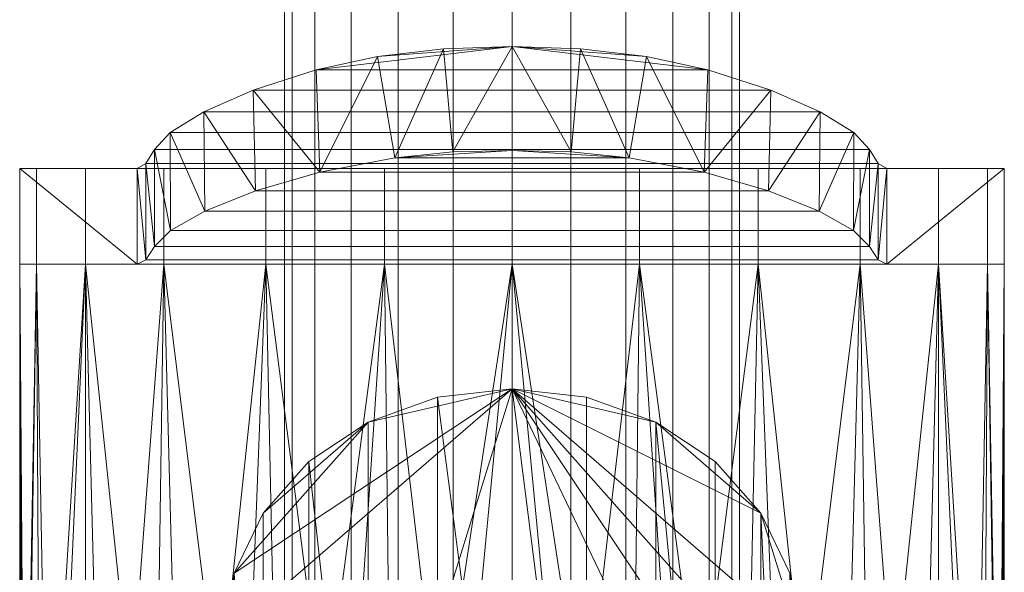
# Model space of a CAD drawing. Header units: millimetres. Extents: x -110 to 208, y -1 to 459.
# Tile 249 of 256: x -21 to 21, y 128 to 151. Entities that reach past the tile are written whole.
import ezdxf

# ---------------------------------------------------------------- set-up
doc = ezdxf.new("R2010")
doc.units = ezdxf.units.MM
doc.layers.add('A-GENM', color=13, linetype='Continuous')

# ---------------------------------------------------------------- blocks, each defined once
blk = doc.blocks.new('Model_FFAS9088-100500BF0 - Model_FFAS9088-100500BF0-430854-Preview')
at = {"layer": 'A-GENM', "lineweight": 9}
mesh = blk.add_polyface(dxfattribs=at)
corners = [(0, 40, 1314.5), (-2.459, 40, 1314.824), (-4.75, 40, 1315.773), (-6.718, 40, 1317.283), (-8.227, 40, 1319.25), (-9.176, 40, 1321.541), (-9.5, 40, 1324), (-9.176, 40, 1326.459), (-8.227, 40, 1328.75), (-6.718, 40, 1330.717), (-4.75, 40, 1332.227), (-2.459, 40, 1333.176), (0, 40, 1333.5), (0, 260, 1333.5), (-2.459, 260, 1333.176), (-4.75, 260, 1332.227), (-6.718, 260, 1330.717), (-8.227, 260, 1328.75), (-9.176, 260, 1326.459), (-9.5, 260, 1324), (-9.176, 260, 1321.541), (-8.227, 260, 1319.25), (-6.718, 260, 1317.283), (-4.75, 260, 1315.773), (-2.459, 260, 1314.824), (0, 260, 1314.5)]
mesh.append_faces([[corners[k] for k in face] for face in [(9, 16, 17, 8)]], dxfattribs={"vtx0": -1, "vtx2": -1})
mesh.append_faces([[corners[k] for k in face] for face in [(14, 15, 10, 11), (17, 18, 7, 8), (15, 16, 9, 10), (6, 7, 18, 19), (20, 21, 4, 5), (21, 22, 3, 4), (23, 24, 1, 2), (22, 23, 2, 3), (19, 20, 5, 6)]], dxfattribs={"vtx1": -1, "vtx3": -1})
mesh.append_faces([[corners[k] for k in face] for face in [(12, 13, 14, 11)]], dxfattribs={"vtx2": -1})
mesh.append_faces([[corners[k] for k in face] for face in [(24, 25, 0, 1)]], dxfattribs={"vtx3": -1})
mesh = blk.add_polyface(dxfattribs=at)
corners = [(0, 40, 1333.5), (2.459, 40, 1333.176), (4.75, 40, 1332.227), (6.718, 40, 1330.717), (8.227, 40, 1328.75), (9.176, 40, 1326.459), (9.5, 40, 1324), (9.176, 40, 1321.541), (8.227, 40, 1319.25), (6.718, 40, 1317.283), (4.75, 40, 1315.773), (2.459, 40, 1314.824), (0, 40, 1314.5), (0, 260, 1314.5), (2.459, 260, 1314.824), (4.75, 260, 1315.773), (6.718, 260, 1317.283), (8.227, 260, 1319.25), (9.176, 260, 1321.541), (9.5, 260, 1324), (9.176, 260, 1326.459), (8.227, 260, 1328.75), (6.718, 260, 1330.717), (4.75, 260, 1332.227), (2.459, 260, 1333.176), (0, 260, 1333.5)]
mesh.append_faces([[corners[k] for k in face] for face in [(13, 14, 11, 12)]], dxfattribs={"vtx1": -1})
mesh.append_faces([[corners[k] for k in face] for face in [(14, 15, 10, 11), (16, 17, 8, 9), (15, 16, 9, 10), (17, 18, 7, 8), (6, 7, 18, 19), (20, 21, 4, 5), (21, 22, 3, 4), (23, 24, 1, 2), (22, 23, 2, 3), (19, 20, 5, 6)]], dxfattribs={"vtx1": -1, "vtx3": -1})
mesh.append_faces([[corners[k] for k in face] for face in [(24, 25, 0, 1)]], dxfattribs={"vtx3": -1})
mesh = blk.add_polyface(dxfattribs=at)
corners = [(-14.927, 82.738, -63.976), (-14.927, 86.794, -63.976), (-14.262, 87.503, -67.327), (-12.858, 88.361, -70.404), (-10.796, 89.274, -73.067), (-8.171, 90.122, -75.196), (-5.615, 90.671, -76.489), (-2.856, 90.998, -77.26), (0, 91.092, -77.48), (0, 86.751, -77.48), (-2.475, 86.684, -77.322), (-4.887, 86.442, -76.749), (-8.024, 85.846, -75.288), (-10.709, 85.06, -73.156), (-12.816, 84.208, -70.472), (-14.25, 83.402, -67.363)]
mesh.append_faces([[corners[k] for k in face] for face in [(15, 2, 14), (8, 10, 7), (11, 7, 10), (5, 12, 4)]], dxfattribs={"vtx0": -1, "vtx1": -1})
mesh.append_faces([[corners[k] for k in face] for face in [(3, 13, 14), (4, 12, 13), (12, 5, 6)]], dxfattribs={"vtx0": -1, "vtx2": -1})
mesh.append_faces([[corners[k] for k in face] for face in [(0, 1, 15), (9, 10, 8)]], dxfattribs={"vtx1": -1})
mesh.append_faces([[corners[k] for k in face] for face in [(1, 2, 15), (3, 4, 13), (2, 3, 14), (6, 7, 11), (11, 12, 6)]], dxfattribs={"vtx1": -1, "vtx2": -1})
mesh = blk.add_polyface(dxfattribs=at)
corners = [(-8.171, 90.122, -75.196), (8.171, 90.122, -75.196), (5.615, 90.671, -76.489), (2.856, 90.998, -77.26), (0, 91.092, -77.48), (-2.856, 90.998, -77.26), (-5.615, 90.671, -76.489)]
mesh.append_faces([[corners[k] for k in face] for face in [(6, 4, 5)]], dxfattribs={"vtx0": -1})
mesh.append_faces([[corners[k] for k in face] for face in [(1, 4, 0)]], dxfattribs={"vtx0": -1, "vtx1": -1})
mesh.append_faces([[corners[k] for k in face] for face in [(4, 6, 0)]], dxfattribs={"vtx0": -1, "vtx2": -1})
mesh.append_faces([[corners[k] for k in face] for face in [(3, 4, 2)]], dxfattribs={"vtx1": -1})
mesh.append_faces([[corners[k] for k in face] for face in [(1, 2, 4)]], dxfattribs={"vtx1": -1, "vtx2": -1})
mesh = blk.add_polyface(dxfattribs=at)
corners = [(0, 86.751, -77.48), (0, 91.092, -77.48), (2.856, 90.998, -77.26), (5.615, 90.671, -76.489), (8.171, 90.122, -75.196), (10.796, 89.274, -73.067), (12.858, 88.361, -70.404), (14.262, 87.503, -67.327), (14.927, 86.794, -63.976), (14.927, 82.738, -63.976), (14.25, 83.402, -67.363), (12.816, 84.208, -70.472), (10.709, 85.06, -73.156), (8.024, 85.846, -75.288), (4.887, 86.442, -76.749), (2.475, 86.684, -77.322)]
mesh.append_faces([[corners[k] for k in face] for face in [(15, 2, 14), (12, 6, 11)]], dxfattribs={"vtx0": -1, "vtx1": -1})
mesh.append_faces([[corners[k] for k in face] for face in [(15, 1, 2), (14, 2, 3), (13, 3, 4), (5, 12, 13)]], dxfattribs={"vtx0": -1, "vtx2": -1})
mesh.append_faces([[corners[k] for k in face] for face in [(9, 10, 8)]], dxfattribs={"vtx1": -1})
mesh.append_faces([[corners[k] for k in face] for face in [(13, 14, 3), (4, 5, 13), (5, 6, 12), (7, 8, 10), (6, 7, 11), (10, 11, 7)]], dxfattribs={"vtx1": -1, "vtx2": -1})
mesh.append_faces([[corners[k] for k in face] for face in [(15, 0, 1)]], dxfattribs={"vtx2": -1})
mesh = blk.add_polyface(dxfattribs=at)
corners = [(8.171, 90.122, -75.196), (-8.171, 90.122, -75.196), (-10.796, 89.274, -73.067), (-12.858, 88.361, -70.404), (-14.262, 87.503, -67.327), (-14.927, 86.794, -63.976), (-15.284, 86.199, -59.472), (-15.644, 86, -54.933), (15.644, 86, -54.933), (15.284, 86.199, -59.472), (14.927, 86.794, -63.976), (14.262, 87.503, -67.327), (12.858, 88.361, -70.404), (10.796, 89.274, -73.067)]
mesh.append_faces([[corners[k] for k in face] for face in [(9, 6, 7, 8), (2, 13, 0, 1)]], dxfattribs={"vtx0": -1})
mesh.append_faces([[corners[k] for k in face] for face in [(10, 5, 6, 9), (5, 10, 11, 4), (12, 3, 4, 11), (13, 2, 3, 12)]], dxfattribs={"vtx0": -1, "vtx2": -1})
mesh = blk.add_polyface(dxfattribs=at)
corners = [(-20.547, 81.998, 6.895), (-20.547, 86, 6.895), (-15.644, 86, -54.933), (-15.284, 86.199, -59.472), (-14.927, 86.794, -63.976), (-14.927, 82.738, -63.976), (-15.285, 82.183, -59.46), (-15.645, 81.998, -54.915)]
mesh.append_faces([[corners[k] for k in face] for face in [(2, 6, 7), (3, 5, 6)]], dxfattribs={"vtx0": -1, "vtx2": -1})
mesh.append_faces([[corners[k] for k in face] for face in [(1, 2, 7), (2, 3, 6)]], dxfattribs={"vtx1": -1, "vtx2": -1})
mesh.append_faces([[corners[k] for k in face] for face in [(7, 0, 1), (3, 4, 5)]], dxfattribs={"vtx2": -1})
mesh = blk.add_polyface(dxfattribs=at)
corners = [(4.887, 86.442, -76.749), (-4.887, 86.442, -76.749), (-2.475, 86.684, -77.322), (0, 86.751, -77.48), (2.475, 86.684, -77.322)]
mesh.append_faces([[corners[k] for k in face] for face in [(0, 1, 3)]], dxfattribs={"vtx1": -1, "vtx2": -1})
mesh.append_faces([[corners[k] for k in face] for face in [(3, 4, 0), (1, 2, 3)]], dxfattribs={"vtx2": -1})
mesh = blk.add_polyface(dxfattribs=at)
corners = [(14.927, 82.738, -63.976), (14.927, 86.794, -63.976), (15.284, 86.199, -59.472), (15.644, 86, -54.933), (20.547, 86, 6.895), (20.547, 81.998, 6.895), (15.645, 81.998, -54.915), (15.285, 82.183, -59.46)]
mesh.append_faces([[corners[k] for k in face] for face in [(2, 7, 0)]], dxfattribs={"vtx0": -1, "vtx2": -1})
mesh.append_faces([[corners[k] for k in face] for face in [(1, 2, 0)]], dxfattribs={"vtx1": -1})
mesh.append_faces([[corners[k] for k in face] for face in [(6, 7, 3), (3, 4, 6), (2, 3, 7)]], dxfattribs={"vtx1": -1, "vtx2": -1})
mesh.append_faces([[corners[k] for k in face] for face in [(4, 5, 6)]], dxfattribs={"vtx2": -1})
mesh = blk.add_polyface(dxfattribs=at)
corners = [(15.645, 81.998, -54.915), (-15.645, 81.998, -54.915), (-15.285, 82.183, -59.46), (-14.927, 82.738, -63.976), (-14.25, 83.402, -67.363), (-12.816, 84.208, -70.472), (-10.709, 85.06, -73.156), (-8.024, 85.846, -75.288), (-4.887, 86.442, -76.749), (4.887, 86.442, -76.749), (8.024, 85.846, -75.288), (10.709, 85.06, -73.156), (12.816, 84.208, -70.472), (14.25, 83.402, -67.363), (14.927, 82.738, -63.976), (15.285, 82.183, -59.46)]
mesh.append_faces([[corners[k] for k in face] for face in [(9, 10, 7, 8)]], dxfattribs={"vtx1": -1})
mesh.append_faces([[corners[k] for k in face] for face in [(10, 11, 6, 7), (11, 12, 5, 6), (4, 5, 12, 13), (13, 14, 3, 4), (14, 15, 2, 3)]], dxfattribs={"vtx1": -1, "vtx3": -1})
mesh.append_faces([[corners[k] for k in face] for face in [(15, 0, 1, 2)]], dxfattribs={"vtx3": -1})
mesh = blk.add_polyface(dxfattribs=at)
corners = [(-20.547, 86, 6.895), (-20.547, 81.998, 6.895), (-19.847, 81.998, 12.213), (-17.794, 81.998, 17.168), (-14.529, 81.998, 21.424), (-10.273, 81.998, 24.689), (-5.318, 81.998, 26.741), (0, 81.998, 27.442), (5.318, 81.998, 26.741), (10.273, 81.998, 24.689), (14.529, 81.998, 21.424), (17.794, 81.998, 17.168), (19.847, 81.998, 12.213), (20.547, 81.998, 6.895), (20.547, 86, 6.895), (19.847, 86, 12.213), (17.794, 86, 17.168), (14.529, 86, 21.424), (10.273, 86, 24.689), (5.318, 86, 26.741), (0, 86, 27.442), (-5.318, 86, 26.741), (-10.273, 86, 24.689), (-14.529, 86, 21.424), (-17.794, 86, 17.168), (-19.847, 86, 12.213)]
mesh.append_faces([[corners[k] for k in face] for face in [(14, 15, 12, 13)]], dxfattribs={"vtx1": -1})
mesh.append_faces([[corners[k] for k in face] for face in [(15, 16, 11, 12), (18, 19, 8, 9), (17, 18, 9, 10), (16, 17, 10, 11), (7, 8, 19, 20), (22, 23, 4, 5), (21, 22, 5, 6), (24, 25, 2, 3), (23, 24, 3, 4), (20, 21, 6, 7)]], dxfattribs={"vtx1": -1, "vtx3": -1})
mesh.append_faces([[corners[k] for k in face] for face in [(25, 0, 1, 2)]], dxfattribs={"vtx3": -1})
mesh = blk.add_polyface(dxfattribs=at)
corners = [(15.644, 86, -54.933), (-15.644, 86, -54.933), (-20.547, 86, 6.895), (-19.847, 86, 12.213), (-17.794, 86, 17.168), (-14.529, 86, 21.424), (-10.273, 86, 24.689), (-5.318, 86, 26.741), (0, 86, 27.442), (5.318, 86, 26.741), (10.273, 86, 24.689), (14.529, 86, 21.424), (17.794, 86, 17.168), (19.847, 86, 12.213), (20.547, 86, 6.895)]
mesh.append_faces([[corners[k] for k in face] for face in [(4, 14, 2, 3)]], dxfattribs={"vtx0": -1, "vtx1": -1})
mesh.append_faces([[corners[k] for k in face] for face in [(6, 10, 14, 4)]], dxfattribs={"vtx0": -1, "vtx1": -1, "vtx2": -1, "vtx3": -1})
mesh.append_faces([[corners[k] for k in face] for face in [(9, 10, 8), (5, 6, 4)]], dxfattribs={"vtx1": -1})
mesh.append_faces([[corners[k] for k in face] for face in [(10, 11, 12)]], dxfattribs={"vtx2": -1})
mesh.append_faces([[corners[k] for k in face] for face in [(12, 13, 14, 10), (6, 7, 8, 10)]], dxfattribs={"vtx2": -1, "vtx3": -1})
mesh.append_faces([[corners[k] for k in face] for face in [(14, 0, 1, 2)]], dxfattribs={"vtx3": -1})
mesh = blk.add_polyface(dxfattribs=at)
corners = [(-15.645, 81.998, -54.915), (15.645, 81.998, -54.915), (20.547, 81.998, 6.895), (19.847, 81.998, 12.213), (17.794, 81.998, 17.168), (14.529, 81.998, 21.424), (10.273, 81.998, 24.689), (5.318, 81.998, 26.741), (0, 81.998, 27.442), (-5.318, 81.998, 26.741), (-10.273, 81.998, 24.689), (-14.529, 81.998, 21.424), (-17.794, 81.998, 17.168), (-19.847, 81.998, 12.213), (-20.547, 81.998, 6.895)]
mesh.append_faces([[corners[k] for k in face] for face in [(13, 9, 12)]], dxfattribs={"vtx0": -1, "vtx1": -1})
mesh.append_faces([[corners[k] for k in face] for face in [(13, 4, 5)]], dxfattribs={"vtx0": -1, "vtx2": -1})
mesh.append_faces([[corners[k] for k in face] for face in [(13, 14, 2)]], dxfattribs={"vtx1": -1, "vtx2": -1})
mesh.append_faces([[corners[k] for k in face] for face in [(5, 6, 9, 13)]], dxfattribs={"vtx1": -1, "vtx2": -1, "vtx3": -1})
mesh.append_faces([[corners[k] for k in face] for face in [(0, 1, 2, 14)]], dxfattribs={"vtx2": -1})
mesh.append_faces([[corners[k] for k in face] for face in [(2, 3, 4, 13)]], dxfattribs={"vtx2": -1, "vtx3": -1})
mesh.append_faces([[corners[k] for k in face] for face in [(6, 7, 8, 9), (9, 10, 11, 12)]], dxfattribs={"vtx3": -1})
mesh = blk.add_polyface(dxfattribs=at)
corners = [(-20.547, 81.998, 6.895), (-19.847, 81.998, 12.213), (-17.794, 81.998, 17.168), (-14.529, 81.998, 21.424), (-10.273, 81.998, 24.689), (-5.318, 81.998, 26.741), (0, 81.998, 27.442), (5.318, 81.998, 26.741), (10.273, 81.998, 24.689), (14.529, 81.998, 21.424), (17.794, 81.998, 17.168), (19.847, 81.998, 12.213), (20.547, 81.998, 6.895), (19.847, 81.998, 1.577), (17.794, 81.998, -3.379), (14.529, 81.998, -7.634), (10.273, 81.998, -10.899), (5.318, 81.998, -12.952), (0, 81.998, -13.652), (-5.318, 81.998, -12.952), (-10.273, 81.998, -10.899), (-14.529, 81.998, -7.634), (-17.794, 81.998, -3.379), (-19.847, 81.998, 1.577)]
mesh.append_faces([[corners[k] for k in face] for face in [(10, 8, 9), (15, 13, 14)]], dxfattribs={"vtx0": -1})
mesh.append_faces([[corners[k] for k in face] for face in [(0, 5, 22, 23)]], dxfattribs={"vtx0": -1, "vtx1": -1})
mesh.append_faces([[corners[k] for k in face] for face in [(17, 20, 5)]], dxfattribs={"vtx0": -1, "vtx1": -1, "vtx2": -1})
mesh.append_faces([[corners[k] for k in face] for face in [(17, 5, 11, 13)]], dxfattribs={"vtx0": -1, "vtx1": -1, "vtx2": -1, "vtx3": -1})
mesh.append_faces([[corners[k] for k in face] for face in [(6, 10, 11, 5)]], dxfattribs={"vtx0": -1, "vtx2": -1})
mesh.append_faces([[corners[k] for k in face] for face in [(1, 2, 3, 0), (18, 19, 20, 17), (11, 12, 13)]], dxfattribs={"vtx2": -1})
mesh.append_faces([[corners[k] for k in face] for face in [(6, 7, 8, 10), (3, 4, 5, 0), (15, 16, 17, 13), (20, 21, 22, 5)]], dxfattribs={"vtx2": -1, "vtx3": -1})
mesh = blk.add_polyface(dxfattribs=at)
corners = [(-20.547, 81.998, 6.895), (-19.847, 81.998, 1.577), (-17.794, 81.998, -3.379), (-14.529, 81.998, -7.634), (-10.273, 81.998, -10.899), (-5.318, 81.998, -12.952), (0, 81.998, -13.652), (5.318, 81.998, -12.952), (10.273, 81.998, -10.899), (14.529, 81.998, -7.634), (17.794, 81.998, -3.379), (19.847, 81.998, 1.577), (20.547, 81.998, 6.895), (20.547, 50.03, 6.895), (20.514, 49.845, 5.731), (20.414, 49.7, 4.565), (19.255, 49.7, -0.276), (16.965, 49.7, -4.696), (13.68, 49.7, -8.436), (9.592, 49.7, -11.276), (4.941, 49.7, -13.049), (0, 49.7, -13.652), (-4.941, 49.7, -13.049), (-9.592, 49.7, -11.275), (-13.68, 49.7, -8.435), (-16.966, 49.7, -4.696), (-19.255, 49.7, -0.276), (-20.414, 49.7, 4.565), (-20.514, 49.845, 5.731), (-20.547, 50.03, 6.895)]
mesh.append_faces([[corners[k] for k in face] for face in [(1, 27, 0), (25, 3, 24), (24, 4, 23), (22, 6, 21), (8, 19, 7), (19, 8, 18), (15, 12, 14), (16, 11, 15)]], dxfattribs={"vtx0": -1, "vtx1": -1})
mesh.append_faces([[corners[k] for k in face] for face in [(25, 2, 3), (26, 1, 2), (23, 4, 5), (2, 25, 26), (22, 5, 6), (20, 6, 7), (17, 9, 10), (18, 8, 9), (15, 11, 12), (6, 20, 21)]], dxfattribs={"vtx0": -1, "vtx2": -1})
mesh.append_faces([[corners[k] for k in face] for face in [(13, 14, 12)]], dxfattribs={"vtx1": -1})
mesh.append_faces([[corners[k] for k in face] for face in [(3, 4, 24), (26, 27, 1), (27, 28, 0), (22, 23, 5), (10, 11, 16), (17, 18, 9), (19, 20, 7), (16, 17, 10)]], dxfattribs={"vtx1": -1, "vtx2": -1})
mesh.append_faces([[corners[k] for k in face] for face in [(28, 29, 0)]], dxfattribs={"vtx2": -1})
mesh = blk.add_polyface(dxfattribs=at)
corners = [(20.547, 81.998, 6.895), (19.847, 81.998, 12.213), (17.794, 81.998, 17.168), (14.529, 81.998, 21.424), (10.273, 81.998, 24.689), (5.318, 81.998, 26.741), (0, 81.998, 27.442), (-5.318, 81.998, 26.741), (-10.273, 81.998, 24.689), (-14.529, 81.998, 21.424), (-17.794, 81.998, 17.168), (-19.847, 81.998, 12.213), (-20.547, 81.998, 6.895), (-20.547, 50.03, 6.895), (-20.324, 50.7, 9.913), (-19.68, 51.611, 12.799), (-17.789, 53.204, 17.177), (-14.94, 54.596, 21), (-11.286, 55.711, 24.064), (-7.024, 56.49, 26.204), (-2.384, 56.89, 27.303), (2.384, 56.89, 27.303), (7.024, 56.49, 26.204), (11.286, 55.711, 24.064), (14.94, 54.596, 21), (17.789, 53.204, 17.177), (19.68, 51.611, 12.799), (20.324, 50.7, 9.913), (20.547, 50.03, 6.895)]
mesh.append_faces([[corners[k] for k in face] for face in [(0, 27, 28)]], dxfattribs={"vtx0": -1})
mesh.append_faces([[corners[k] for k in face] for face in [(1, 27, 0), (2, 26, 1), (8, 19, 7), (19, 8, 18), (16, 10, 15), (17, 10, 16)]], dxfattribs={"vtx0": -1, "vtx1": -1})
mesh.append_faces([[corners[k] for k in face] for face in [(23, 3, 4), (21, 5, 6), (1, 26, 27), (2, 25, 26), (20, 6, 7), (17, 9, 10), (18, 8, 9), (14, 11, 12), (6, 20, 21)]], dxfattribs={"vtx0": -1, "vtx2": -1})
mesh.append_faces([[corners[k] for k in face] for face in [(13, 14, 12)]], dxfattribs={"vtx1": -1})
mesh.append_faces([[corners[k] for k in face] for face in [(4, 5, 22), (2, 3, 24), (21, 22, 5), (22, 23, 4), (24, 25, 2), (23, 24, 3), (10, 11, 15), (19, 20, 7), (17, 18, 9), (14, 15, 11)]], dxfattribs={"vtx1": -1, "vtx2": -1})
mesh = blk.add_polyface(dxfattribs=at)
corners = [(0, 56.008, -168.38), (-3.106, 56.362, -168.176), (-6, 57.4, -167.576), (-8.485, 59.052, -166.623), (-10.392, 61.204, -165.38), (-11.591, 63.71, -163.933), (-12, 66.4, -162.38), (-11.591, 69.09, -160.827), (-10.392, 71.596, -159.38), (-8.485, 73.748, -158.138), (-6, 75.4, -157.184), (-3.106, 76.438, -156.585), (0, 76.792, -156.38), (3.106, 76.438, -156.585), (6, 75.4, -157.184), (8.485, 73.748, -158.138), (10.392, 71.596, -159.38), (11.591, 69.09, -160.827), (12, 66.4, -162.38), (11.591, 63.71, -163.933), (10.392, 61.204, -165.38), (8.485, 59.052, -166.623), (6, 57.4, -167.576), (3.106, 56.362, -168.176)]
mesh.append_faces([[corners[k] for k in face] for face in [(10, 8, 9), (6, 4, 5), (2, 0, 1), (16, 14, 15), (18, 16, 17)]], dxfattribs={"vtx0": -1})
mesh.append_faces([[corners[k] for k in face] for face in [(7, 12, 6), (3, 6, 2), (19, 12, 18)]], dxfattribs={"vtx0": -1, "vtx1": -1})
mesh.append_faces([[corners[k] for k in face] for face in [(2, 6, 12), (12, 7, 10), (2, 21, 0), (12, 14, 16), (12, 16, 18), (2, 12, 21)]], dxfattribs={"vtx0": -1, "vtx1": -1, "vtx2": -1})
mesh.append_faces([[corners[k] for k in face] for face in [(10, 7, 8), (6, 3, 4), (12, 19, 20)]], dxfattribs={"vtx0": -1, "vtx2": -1})
mesh.append_faces([[corners[k] for k in face] for face in [(21, 22, 0), (20, 21, 12)]], dxfattribs={"vtx1": -1, "vtx2": -1})
mesh.append_faces([[corners[k] for k in face] for face in [(10, 11, 12), (12, 13, 14), (22, 23, 0)]], dxfattribs={"vtx2": -1})
mesh = blk.add_polyface(dxfattribs=at)
corners = [(0, 31.905, -126.633), (-3.106, 32.259, -126.429), (-6, 33.297, -125.829), (-8.485, 34.949, -124.876), (-10.392, 37.101, -123.633), (-11.591, 39.608, -122.186), (-12, 42.297, -120.633), (-11.591, 44.987, -119.08), (-10.392, 47.493, -117.633), (-8.485, 49.646, -116.39), (-6, 51.297, -115.437), (-3.106, 52.335, -114.838), (0, 52.69, -114.633), (0, 76.792, -156.38), (-3.106, 76.438, -156.585), (-6, 75.4, -157.184), (-8.485, 73.748, -158.138), (-10.392, 71.596, -159.38), (-11.591, 69.09, -160.827), (-12, 66.4, -162.38), (-11.591, 63.71, -163.933), (-10.392, 61.204, -165.38), (-8.485, 59.052, -166.623), (-6, 57.4, -167.576), (-3.106, 56.362, -168.176), (0, 56.008, -168.38)]
mesh.append_faces([[corners[k] for k in face] for face in [(14, 12, 13)]], dxfattribs={"vtx0": -1})
mesh.append_faces([[corners[k] for k in face] for face in [(7, 19, 6), (19, 7, 18), (3, 23, 2)]], dxfattribs={"vtx0": -1, "vtx1": -1})
mesh.append_faces([[corners[k] for k in face] for face in [(11, 14, 15, 10), (9, 16, 17, 8), (8, 17, 18), (5, 20, 21), (4, 21, 22, 3), (2, 23, 24, 1), (21, 4, 5), (20, 5, 6, 19)]], dxfattribs={"vtx0": -1, "vtx2": -1})
mesh.append_faces([[corners[k] for k in face] for face in [(15, 16, 10), (11, 12, 14), (7, 8, 18), (9, 10, 16), (22, 23, 3), (0, 1, 24)]], dxfattribs={"vtx1": -1, "vtx2": -1})
mesh.append_faces([[corners[k] for k in face] for face in [(24, 25, 0)]], dxfattribs={"vtx2": -1})
mesh = blk.add_polyface(dxfattribs=at)
corners = [(0, 52.69, -114.633), (3.106, 52.335, -114.838), (6, 51.297, -115.437), (8.485, 49.646, -116.39), (10.392, 47.493, -117.633), (11.591, 44.987, -119.08), (12, 42.297, -120.633), (11.591, 39.608, -122.186), (10.392, 37.101, -123.633), (8.485, 34.949, -124.876), (6, 33.297, -125.829), (3.106, 32.259, -126.429), (0, 31.905, -126.633), (0, 56.008, -168.38), (3.106, 56.362, -168.176), (6, 57.4, -167.576), (8.485, 59.052, -166.623), (10.392, 61.204, -165.38), (11.591, 63.71, -163.933), (12, 66.4, -162.38), (11.591, 69.09, -160.827), (10.392, 71.596, -159.38), (8.485, 73.748, -158.138), (6, 75.4, -157.184), (3.106, 76.438, -156.585), (0, 76.792, -156.38)]
mesh.append_faces([[corners[k] for k in face] for face in [(14, 12, 13)]], dxfattribs={"vtx0": -1})
mesh.append_faces([[corners[k] for k in face] for face in [(21, 5, 20), (3, 23, 2), (20, 6, 19)]], dxfattribs={"vtx0": -1, "vtx1": -1})
mesh.append_faces([[corners[k] for k in face] for face in [(11, 14, 15, 10), (9, 16, 17, 8), (8, 17, 18), (19, 6, 7, 18), (4, 21, 22, 3), (2, 23, 24, 1), (1, 24, 25), (21, 4, 5)]], dxfattribs={"vtx0": -1, "vtx2": -1})
mesh.append_faces([[corners[k] for k in face] for face in [(0, 1, 25)]], dxfattribs={"vtx1": -1})
mesh.append_faces([[corners[k] for k in face] for face in [(15, 16, 10), (11, 12, 14), (7, 8, 18), (9, 10, 16), (22, 23, 3), (5, 6, 20)]], dxfattribs={"vtx1": -1, "vtx2": -1})

msp = doc.modelspace()

# ---------------------------------------------------------------- block references
at = {"layer": 'A-GENM', "lineweight": 9}
msp.add_blockref('Model_FFAS9088-100500BF0 - Model_FFAS9088-100500BF0-430854-Preview', (0, 58.7), dxfattribs=at)

doc.saveas('drawing.dxf')
